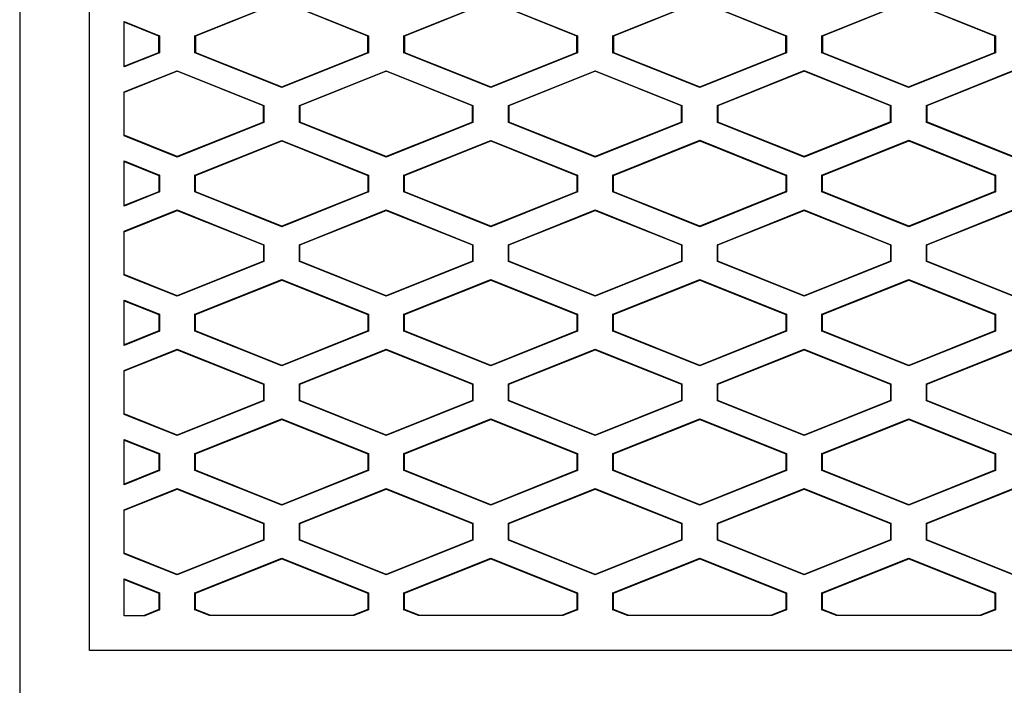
# Model space of a CAD drawing. Header units: millimetres. Extents: x -0.44 to 1.31, y -0.87 to 1.29.
# Tile 64 of 182: x 0.254 to 0.2822, y 0.2922 to 0.3113. Entities that reach past the tile are written whole.
import ezdxf

# ---------------------------------------------------------------- set-up
doc = ezdxf.new("R2010")
doc.units = ezdxf.units.MM

msp = doc.modelspace()

# ---------------------------------------------------------------- linework, layer by layer
at = {"color": 7, "linetype": 'Continuous', "lineweight": 25}
for p, q in [((0.253956, 0.34407), (0.253957, 0.29116)), ((0.255957, 0.29316), (0.255956, 0.34107)), ((0.258987, 0.310814), (0.261477, 0.31181)), ((0.261477, 0.311795), (0.259001, 0.310805)), ((0.261477, 0.31181), (0.263968, 0.310814)), ((0.263954, 0.310805), (0.261477, 0.311795)), ((0.264987, 0.310814), (0.267477, 0.31181)), ((0.267477, 0.311795), (0.265001, 0.310805)), ((0.267477, 0.31181), (0.269968, 0.310814)), ((0.269954, 0.310805), (0.267477, 0.311795)), ((0.270987, 0.310814), (0.273477, 0.311811)), ((0.273477, 0.311796), (0.271001, 0.310805)), ((0.273477, 0.311811), (0.275968, 0.310814)), ((0.275954, 0.310805), (0.273477, 0.311796)), ((0.276987, 0.310814), (0.279477, 0.311811)), ((0.279477, 0.311796), (0.277001, 0.310805)), ((0.279477, 0.311811), (0.281968, 0.310814)), ((0.281954, 0.310805), (0.279477, 0.311796)), ((0.256956, 0.311219), (0.257968, 0.310814)), ((0.256956, 0.309922), (0.256956, 0.311219)), ((0.257954, 0.310805), (0.256956, 0.311204)), ((0.257968, 0.310814), (0.257954, 0.310805)), ((0.257954, 0.310336), (0.257954, 0.310805)), ((0.257968, 0.310814), (0.257968, 0.310327)), ((0.258987, 0.310327), (0.258987, 0.310814)), ((0.259001, 0.310805), (0.258987, 0.310814)), ((0.259001, 0.310805), (0.259001, 0.310336)), ((0.263954, 0.310805), (0.263968, 0.310814)), ((0.263954, 0.310336), (0.263954, 0.310805)), ((0.263968, 0.310814), (0.263968, 0.310327)), ((0.264987, 0.310327), (0.264987, 0.310814)), ((0.265001, 0.310805), (0.264987, 0.310814)), ((0.265001, 0.310805), (0.265001, 0.310336)), ((0.269968, 0.310814), (0.269954, 0.310805)), ((0.269954, 0.310336), (0.269954, 0.310805)), ((0.269968, 0.310814), (0.269968, 0.310327)), ((0.270987, 0.310327), (0.270987, 0.310814)), ((0.271001, 0.310805), (0.270987, 0.310814)), ((0.271001, 0.310805), (0.271001, 0.310336)), ((0.275968, 0.310814), (0.275954, 0.310805)), ((0.275954, 0.310337), (0.275954, 0.310805)), ((0.275968, 0.310814), (0.275968, 0.310327)), ((0.276987, 0.310327), (0.276987, 0.310814)), ((0.277001, 0.310805), (0.276987, 0.310814)), ((0.277001, 0.310805), (0.277001, 0.310337)), ((0.281968, 0.310814), (0.281954, 0.310805)), ((0.281954, 0.310337), (0.281954, 0.310805)), ((0.281968, 0.310814), (0.281968, 0.310327)), ((0.256956, 0.309937), (0.257954, 0.310336)), ((0.257968, 0.310327), (0.256956, 0.309922)), ((0.257954, 0.310336), (0.257968, 0.310327)), ((0.259001, 0.310336), (0.258987, 0.310327)), ((0.261477, 0.309331), (0.258987, 0.310327)), ((0.259001, 0.310336), (0.261477, 0.309346)), ((0.261477, 0.309346), (0.263954, 0.310336)), ((0.263968, 0.310327), (0.261477, 0.309331)), ((0.263954, 0.310336), (0.263968, 0.310327)), ((0.264987, 0.310327), (0.265001, 0.310336)), ((0.267477, 0.309331), (0.264987, 0.310327)), ((0.265001, 0.310336), (0.267477, 0.309346)), ((0.267477, 0.309346), (0.269954, 0.310336)), ((0.269968, 0.310327), (0.267477, 0.309331)), ((0.269954, 0.310336), (0.269968, 0.310327)), ((0.270987, 0.310327), (0.271001, 0.310336)), ((0.273477, 0.309331), (0.270987, 0.310327)), ((0.271001, 0.310336), (0.273477, 0.309346)), ((0.273477, 0.309346), (0.275954, 0.310337)), ((0.275968, 0.310327), (0.273477, 0.309331)), ((0.275954, 0.310337), (0.275968, 0.310327)), ((0.276987, 0.310327), (0.277001, 0.310337)), ((0.279477, 0.309331), (0.276987, 0.310327)), ((0.277001, 0.310337), (0.279477, 0.309346)), ((0.279477, 0.309346), (0.281954, 0.310337)), ((0.281968, 0.310327), (0.279477, 0.309331)), ((0.281954, 0.310337), (0.281968, 0.310327)), ((0.256956, 0.309202), (0.258477, 0.30981)), ((0.258477, 0.30981), (0.260968, 0.308814)), ((0.258477, 0.30981), (0.258477, 0.309795)), ((0.261987, 0.308814), (0.264477, 0.30981)), ((0.264477, 0.30981), (0.266968, 0.308814)), ((0.264477, 0.30981), (0.264477, 0.309795)), ((0.267987, 0.308814), (0.270477, 0.30981)), ((0.270477, 0.30981), (0.272968, 0.308814)), ((0.270477, 0.30981), (0.270477, 0.309795)), ((0.273987, 0.308814), (0.276477, 0.309811)), ((0.276477, 0.309811), (0.278968, 0.308814)), ((0.276477, 0.309811), (0.276477, 0.309796)), ((0.279987, 0.308814), (0.282477, 0.309811)), ((0.258477, 0.309795), (0.256956, 0.309187)), ((0.260954, 0.308805), (0.258477, 0.309795)), ((0.264477, 0.309795), (0.262001, 0.308805)), ((0.266954, 0.308805), (0.264477, 0.309795)), ((0.270477, 0.309795), (0.268001, 0.308805)), ((0.272954, 0.308805), (0.270477, 0.309795)), ((0.276477, 0.309796), (0.274001, 0.308805)), ((0.278954, 0.308805), (0.276477, 0.309796)), ((0.282477, 0.309796), (0.280001, 0.308805)), ((0.261477, 0.309331), (0.261477, 0.309346)), ((0.267477, 0.309346), (0.267477, 0.309331)), ((0.273477, 0.309346), (0.273477, 0.309331)), ((0.279477, 0.309346), (0.279477, 0.309331)), ((0.256956, 0.307939), (0.256956, 0.309202)), ((0.260954, 0.308805), (0.260968, 0.308814)), ((0.260954, 0.308336), (0.260954, 0.308805)), ((0.260968, 0.308814), (0.260968, 0.308327)), ((0.261987, 0.308327), (0.261987, 0.308814)), ((0.262001, 0.308805), (0.261987, 0.308814)), ((0.262001, 0.308805), (0.262001, 0.308336)), ((0.266954, 0.308805), (0.266968, 0.308814)), ((0.266954, 0.308336), (0.266954, 0.308805)), ((0.266968, 0.308814), (0.266968, 0.308327)), ((0.267987, 0.308327), (0.267987, 0.308814)), ((0.268001, 0.308805), (0.267987, 0.308814)), ((0.268001, 0.308805), (0.268001, 0.308336)), ((0.272954, 0.308805), (0.272968, 0.308814)), ((0.272954, 0.308336), (0.272954, 0.308805)), ((0.272968, 0.308814), (0.272968, 0.308327)), ((0.273987, 0.308327), (0.273987, 0.308814)), ((0.274001, 0.308805), (0.273987, 0.308814)), ((0.274001, 0.308805), (0.274001, 0.308336)), ((0.278954, 0.308805), (0.278968, 0.308814)), ((0.278954, 0.308337), (0.278954, 0.308805)), ((0.278968, 0.308814), (0.278968, 0.308327)), ((0.279987, 0.308327), (0.279987, 0.308814)), ((0.280001, 0.308805), (0.279987, 0.308814)), ((0.280001, 0.308805), (0.280001, 0.308337)), ((0.260954, 0.308336), (0.258478, 0.307346)), ((0.260968, 0.308327), (0.258478, 0.307331)), ((0.260954, 0.308336), (0.260968, 0.308327)), ((0.262001, 0.308336), (0.261987, 0.308327)), ((0.264478, 0.307331), (0.261987, 0.308327)), ((0.264478, 0.307346), (0.262001, 0.308336)), ((0.266954, 0.308336), (0.264478, 0.307346)), ((0.266968, 0.308327), (0.264478, 0.307331)), ((0.266954, 0.308336), (0.266968, 0.308327)), ((0.268001, 0.308336), (0.267987, 0.308327)), ((0.270478, 0.307331), (0.267987, 0.308327)), ((0.270478, 0.307346), (0.268001, 0.308336)), ((0.272954, 0.308336), (0.270478, 0.307346)), ((0.272968, 0.308327), (0.270478, 0.307331)), ((0.272954, 0.308336), (0.272968, 0.308327)), ((0.274001, 0.308336), (0.273987, 0.308327)), ((0.276478, 0.307331), (0.273987, 0.308327)), ((0.276478, 0.307346), (0.274001, 0.308336)), ((0.278954, 0.308337), (0.276478, 0.307346)), ((0.278968, 0.308327), (0.276478, 0.307331)), ((0.278954, 0.308337), (0.278968, 0.308327)), ((0.280001, 0.308337), (0.279987, 0.308327)), ((0.282478, 0.307331), (0.279987, 0.308327)), ((0.282478, 0.307346), (0.280001, 0.308337)), ((0.258478, 0.307346), (0.256956, 0.307954)), ((0.258478, 0.307331), (0.256956, 0.307939)), ((0.258987, 0.306814), (0.261478, 0.30781)), ((0.259001, 0.306805), (0.261478, 0.307795)), ((0.261478, 0.30781), (0.263968, 0.306814)), ((0.261478, 0.307795), (0.261478, 0.30781)), ((0.261478, 0.307795), (0.263954, 0.306805)), ((0.264987, 0.306814), (0.267478, 0.30781)), ((0.265001, 0.306805), (0.267478, 0.307795)), ((0.267478, 0.30781), (0.269968, 0.306814)), ((0.267478, 0.307795), (0.267478, 0.30781)), ((0.267478, 0.307795), (0.269954, 0.306805)), ((0.270987, 0.306814), (0.273478, 0.307811)), ((0.271001, 0.306805), (0.273478, 0.307796)), ((0.273478, 0.307811), (0.275968, 0.306814)), ((0.273478, 0.307796), (0.273478, 0.307811)), ((0.273478, 0.307796), (0.275954, 0.306805)), ((0.276987, 0.306814), (0.279478, 0.307811)), ((0.277001, 0.306805), (0.279478, 0.307796)), ((0.279478, 0.307811), (0.281968, 0.306814)), ((0.279478, 0.307796), (0.279478, 0.307811)), ((0.279478, 0.307796), (0.281954, 0.306805)), ((0.258478, 0.307346), (0.258478, 0.307331)), ((0.264478, 0.307346), (0.264478, 0.307331)), ((0.270478, 0.307346), (0.270478, 0.307331)), ((0.276478, 0.307346), (0.276478, 0.307331)), ((0.256956, 0.307219), (0.257968, 0.306814)), ((0.256956, 0.305922), (0.256956, 0.307219)), ((0.256956, 0.307204), (0.257954, 0.306805)), ((0.257968, 0.306814), (0.257954, 0.306805)), ((0.257954, 0.306805), (0.257954, 0.306336)), ((0.257968, 0.306814), (0.257968, 0.306327)), ((0.258987, 0.306327), (0.258987, 0.306814)), ((0.259001, 0.306805), (0.258987, 0.306814)), ((0.259001, 0.306336), (0.259001, 0.306805)), ((0.263954, 0.306805), (0.263968, 0.306814)), ((0.263954, 0.306805), (0.263954, 0.306336)), ((0.263968, 0.306814), (0.263968, 0.306327)), ((0.264987, 0.306327), (0.264987, 0.306814)), ((0.265001, 0.306805), (0.264987, 0.306814)), ((0.265001, 0.306336), (0.265001, 0.306805)), ((0.269968, 0.306814), (0.269954, 0.306805)), ((0.269954, 0.306805), (0.269954, 0.306336)), ((0.269968, 0.306814), (0.269968, 0.306327)), ((0.270987, 0.306327), (0.270987, 0.306814)), ((0.271001, 0.306805), (0.270987, 0.306814)), ((0.271001, 0.306336), (0.271001, 0.306805)), ((0.275968, 0.306814), (0.275954, 0.306805)), ((0.275954, 0.306805), (0.275954, 0.306337)), ((0.275968, 0.306814), (0.275968, 0.306327)), ((0.276987, 0.306327), (0.276987, 0.306814)), ((0.277001, 0.306805), (0.276987, 0.306814)), ((0.277001, 0.306337), (0.277001, 0.306805)), ((0.281968, 0.306814), (0.281954, 0.306805)), ((0.281954, 0.306805), (0.281954, 0.306337)), ((0.281968, 0.306814), (0.281968, 0.306327)), ((0.257954, 0.306336), (0.256956, 0.305937)), ((0.257968, 0.306327), (0.256956, 0.305922)), ((0.257954, 0.306336), (0.257968, 0.306327)), ((0.259001, 0.306336), (0.258987, 0.306327)), ((0.261478, 0.305331), (0.258987, 0.306327)), ((0.261478, 0.305346), (0.259001, 0.306336)), ((0.263954, 0.306336), (0.261478, 0.305346)), ((0.263968, 0.306327), (0.261478, 0.305331)), ((0.263954, 0.306336), (0.263968, 0.306327)), ((0.264987, 0.306327), (0.265001, 0.306336)), ((0.267478, 0.305331), (0.264987, 0.306327)), ((0.267478, 0.305346), (0.265001, 0.306336)), ((0.269954, 0.306336), (0.267478, 0.305346)), ((0.269968, 0.306327), (0.267478, 0.305331)), ((0.269954, 0.306336), (0.269968, 0.306327)), ((0.270987, 0.306327), (0.271001, 0.306336)), ((0.273478, 0.305331), (0.270987, 0.306327)), ((0.273478, 0.305346), (0.271001, 0.306336)), ((0.275954, 0.306337), (0.273478, 0.305346)), ((0.275968, 0.306327), (0.273478, 0.305331)), ((0.275954, 0.306337), (0.275968, 0.306327)), ((0.276987, 0.306327), (0.277001, 0.306337)), ((0.279478, 0.305331), (0.276987, 0.306327)), ((0.279478, 0.305346), (0.277001, 0.306337)), ((0.281954, 0.306337), (0.279478, 0.305346)), ((0.281968, 0.306327), (0.279478, 0.305331)), ((0.281954, 0.306337), (0.281968, 0.306327)), ((0.256956, 0.305202), (0.258478, 0.30581)), ((0.256956, 0.305187), (0.258478, 0.305795)), ((0.258478, 0.30581), (0.260968, 0.304814)), ((0.258478, 0.30581), (0.258478, 0.305795)), ((0.258478, 0.305795), (0.260954, 0.304805)), ((0.261987, 0.304814), (0.264478, 0.30581)), ((0.262001, 0.304805), (0.264478, 0.305795)), ((0.264478, 0.30581), (0.266968, 0.304814)), ((0.264478, 0.30581), (0.264478, 0.305795)), ((0.264478, 0.305795), (0.266954, 0.304805)), ((0.267987, 0.304814), (0.270478, 0.30581)), ((0.268001, 0.304805), (0.270478, 0.305795)), ((0.270478, 0.30581), (0.272968, 0.304814)), ((0.270478, 0.30581), (0.270478, 0.305795)), ((0.270478, 0.305795), (0.272954, 0.304805)), ((0.273987, 0.304814), (0.276478, 0.305811)), ((0.274001, 0.304805), (0.276478, 0.305796)), ((0.276478, 0.305811), (0.278968, 0.304814)), ((0.276478, 0.305811), (0.276478, 0.305796)), ((0.276478, 0.305796), (0.278954, 0.304805)), ((0.279987, 0.304814), (0.282478, 0.305811)), ((0.280001, 0.304805), (0.282478, 0.305796)), ((0.261478, 0.305331), (0.261478, 0.305346)), ((0.267478, 0.305346), (0.267478, 0.305331)), ((0.273478, 0.305346), (0.273478, 0.305331)), ((0.279478, 0.305346), (0.279478, 0.305331)), ((0.256956, 0.303939), (0.256956, 0.305202)), ((0.260954, 0.304805), (0.260968, 0.304814)), ((0.260954, 0.304805), (0.260954, 0.304336)), ((0.260968, 0.304814), (0.260968, 0.304327)), ((0.261987, 0.304327), (0.261987, 0.304814)), ((0.262001, 0.304805), (0.261987, 0.304814)), ((0.262001, 0.304336), (0.262001, 0.304805)), ((0.266954, 0.304805), (0.266968, 0.304814)), ((0.266954, 0.304805), (0.266954, 0.304336)), ((0.266968, 0.304814), (0.266968, 0.304327)), ((0.267987, 0.304327), (0.267987, 0.304814)), ((0.268001, 0.304805), (0.267987, 0.304814)), ((0.268001, 0.304336), (0.268001, 0.304805)), ((0.272954, 0.304805), (0.272968, 0.304814)), ((0.272954, 0.304805), (0.272954, 0.304336)), ((0.272968, 0.304814), (0.272968, 0.304327)), ((0.273987, 0.304327), (0.273987, 0.304814)), ((0.274001, 0.304805), (0.273987, 0.304814)), ((0.274001, 0.304336), (0.274001, 0.304805)), ((0.278954, 0.304805), (0.278968, 0.304814)), ((0.278954, 0.304805), (0.278954, 0.304337)), ((0.278968, 0.304814), (0.278968, 0.304327)), ((0.279987, 0.304327), (0.279987, 0.304814)), ((0.280001, 0.304805), (0.279987, 0.304814)), ((0.280001, 0.304337), (0.280001, 0.304805)), ((0.260954, 0.304336), (0.258478, 0.303346)), ((0.260968, 0.304327), (0.258478, 0.303331)), ((0.260954, 0.304336), (0.260968, 0.304327)), ((0.262001, 0.304336), (0.261987, 0.304327)), ((0.264478, 0.303331), (0.261987, 0.304327)), ((0.264478, 0.303346), (0.262001, 0.304336)), ((0.266954, 0.304336), (0.264478, 0.303346)), ((0.266968, 0.304327), (0.264478, 0.303331)), ((0.266954, 0.304336), (0.266968, 0.304327)), ((0.268001, 0.304336), (0.267987, 0.304327)), ((0.270478, 0.303331), (0.267987, 0.304327)), ((0.270478, 0.303346), (0.268001, 0.304336)), ((0.272954, 0.304336), (0.270478, 0.303346)), ((0.272968, 0.304327), (0.270478, 0.303331)), ((0.272954, 0.304336), (0.272968, 0.304327)), ((0.274001, 0.304336), (0.273987, 0.304327)), ((0.276478, 0.303331), (0.273987, 0.304327)), ((0.276478, 0.303346), (0.274001, 0.304336)), ((0.278954, 0.304337), (0.276478, 0.303346)), ((0.278968, 0.304327), (0.276478, 0.303331)), ((0.278954, 0.304337), (0.278968, 0.304327)), ((0.280001, 0.304337), (0.279987, 0.304327)), ((0.282478, 0.303331), (0.279987, 0.304327)), ((0.282478, 0.303346), (0.280001, 0.304337)), ((0.258478, 0.303346), (0.256956, 0.303954)), ((0.258478, 0.303331), (0.256956, 0.303939)), ((0.258987, 0.302814), (0.261478, 0.30381)), ((0.259001, 0.302805), (0.261478, 0.303795)), ((0.261478, 0.30381), (0.263968, 0.302814)), ((0.261478, 0.303795), (0.261478, 0.30381)), ((0.261478, 0.303795), (0.263954, 0.302805)), ((0.264987, 0.302814), (0.267478, 0.30381)), ((0.265001, 0.302805), (0.267478, 0.303795)), ((0.267478, 0.30381), (0.269968, 0.302814)), ((0.267478, 0.303795), (0.267478, 0.30381)), ((0.267478, 0.303795), (0.269954, 0.302805)), ((0.270987, 0.302814), (0.273478, 0.303811)), ((0.271001, 0.302805), (0.273478, 0.303796)), ((0.273478, 0.303811), (0.275968, 0.302814)), ((0.273478, 0.303796), (0.273478, 0.303811)), ((0.273478, 0.303796), (0.275954, 0.302805)), ((0.276987, 0.302814), (0.279478, 0.303811)), ((0.277001, 0.302805), (0.279478, 0.303796)), ((0.279478, 0.303811), (0.281968, 0.302814)), ((0.279478, 0.303796), (0.279478, 0.303811)), ((0.279478, 0.303796), (0.281954, 0.302805)), ((0.258478, 0.303346), (0.258478, 0.303331)), ((0.264478, 0.303346), (0.264478, 0.303331)), ((0.270478, 0.303346), (0.270478, 0.303331)), ((0.276478, 0.303346), (0.276478, 0.303331)), ((0.256956, 0.303219), (0.257968, 0.302814)), ((0.256957, 0.301922), (0.256956, 0.303219)), ((0.256956, 0.303204), (0.257954, 0.302805)), ((0.257968, 0.302814), (0.257954, 0.302805)), ((0.257954, 0.302805), (0.257954, 0.302336)), ((0.257968, 0.302814), (0.257968, 0.302327)), ((0.258987, 0.302327), (0.258987, 0.302814)), ((0.259001, 0.302805), (0.258987, 0.302814)), ((0.259001, 0.302336), (0.259001, 0.302805)), ((0.263954, 0.302805), (0.263968, 0.302814)), ((0.263954, 0.302805), (0.263954, 0.302336)), ((0.263968, 0.302814), (0.263968, 0.302327)), ((0.264987, 0.302327), (0.264987, 0.302814)), ((0.265001, 0.302805), (0.264987, 0.302814)), ((0.265001, 0.302336), (0.265001, 0.302805)), ((0.269968, 0.302814), (0.269954, 0.302805)), ((0.269954, 0.302805), (0.269954, 0.302336)), ((0.269968, 0.302814), (0.269968, 0.302327)), ((0.270987, 0.302327), (0.270987, 0.302814)), ((0.271001, 0.302805), (0.270987, 0.302814)), ((0.271001, 0.302336), (0.271001, 0.302805)), ((0.275968, 0.302814), (0.275954, 0.302805)), ((0.275954, 0.302805), (0.275954, 0.302337)), ((0.275968, 0.302814), (0.275968, 0.302327)), ((0.276987, 0.302327), (0.276987, 0.302814)), ((0.277001, 0.302805), (0.276987, 0.302814)), ((0.277001, 0.302337), (0.277001, 0.302805)), ((0.281968, 0.302814), (0.281954, 0.302805)), ((0.281954, 0.302805), (0.281954, 0.302337)), ((0.281968, 0.302814), (0.281968, 0.302327)), ((0.257954, 0.302336), (0.256957, 0.301937)), ((0.257968, 0.302327), (0.256957, 0.301922)), ((0.257954, 0.302336), (0.257968, 0.302327)), ((0.259001, 0.302336), (0.258987, 0.302327)), ((0.261478, 0.301331), (0.258987, 0.302327)), ((0.261478, 0.301346), (0.259001, 0.302336)), ((0.263954, 0.302336), (0.261478, 0.301346)), ((0.263968, 0.302327), (0.261478, 0.301331)), ((0.263954, 0.302336), (0.263968, 0.302327)), ((0.264987, 0.302327), (0.265001, 0.302336)), ((0.267478, 0.301331), (0.264987, 0.302327)), ((0.267478, 0.301346), (0.265001, 0.302336)), ((0.269954, 0.302336), (0.267478, 0.301346)), ((0.269968, 0.302327), (0.267478, 0.301331)), ((0.269954, 0.302336), (0.269968, 0.302327)), ((0.270987, 0.302327), (0.271001, 0.302336)), ((0.273478, 0.301331), (0.270987, 0.302327)), ((0.273478, 0.301346), (0.271001, 0.302336)), ((0.275954, 0.302337), (0.273478, 0.301346)), ((0.275968, 0.302327), (0.273478, 0.301331)), ((0.275954, 0.302337), (0.275968, 0.302327)), ((0.276987, 0.302327), (0.277001, 0.302337)), ((0.279478, 0.301331), (0.276987, 0.302327)), ((0.279478, 0.301346), (0.277001, 0.302337)), ((0.281954, 0.302337), (0.279478, 0.301346)), ((0.281968, 0.302327), (0.279478, 0.301331)), ((0.281954, 0.302337), (0.281968, 0.302327)), ((0.256957, 0.301202), (0.258478, 0.30181)), ((0.256957, 0.301187), (0.258478, 0.301795)), ((0.258478, 0.30181), (0.260968, 0.300814)), ((0.258478, 0.30181), (0.258478, 0.301795)), ((0.258478, 0.301795), (0.260954, 0.300805)), ((0.261987, 0.300814), (0.264478, 0.30181)), ((0.262001, 0.300805), (0.264478, 0.301795)), ((0.264478, 0.30181), (0.266968, 0.300814)), ((0.264478, 0.30181), (0.264478, 0.301795)), ((0.264478, 0.301795), (0.266954, 0.300805)), ((0.267987, 0.300814), (0.270478, 0.30181)), ((0.268001, 0.300805), (0.270478, 0.301795)), ((0.270478, 0.30181), (0.272968, 0.300814)), ((0.270478, 0.30181), (0.270478, 0.301795)), ((0.270478, 0.301795), (0.272954, 0.300805)), ((0.273987, 0.300814), (0.276478, 0.301811)), ((0.274001, 0.300805), (0.276478, 0.301796)), ((0.276478, 0.301811), (0.278968, 0.300814)), ((0.276478, 0.301811), (0.276478, 0.301796)), ((0.276478, 0.301796), (0.278954, 0.300805)), ((0.279987, 0.300814), (0.282478, 0.301811)), ((0.280001, 0.300805), (0.282478, 0.301796)), ((0.261478, 0.301331), (0.261478, 0.301346)), ((0.267478, 0.301346), (0.267478, 0.301331)), ((0.273478, 0.301346), (0.273478, 0.301331)), ((0.279478, 0.301346), (0.279478, 0.301331)), ((0.256957, 0.299939), (0.256957, 0.301202)), ((0.260954, 0.300805), (0.260968, 0.300814)), ((0.260954, 0.300805), (0.260954, 0.300336)), ((0.260968, 0.300814), (0.260968, 0.300327)), ((0.261987, 0.300327), (0.261987, 0.300814)), ((0.262001, 0.300805), (0.261987, 0.300814)), ((0.262001, 0.300336), (0.262001, 0.300805)), ((0.266954, 0.300805), (0.266968, 0.300814)), ((0.266954, 0.300805), (0.266954, 0.300336)), ((0.266968, 0.300814), (0.266968, 0.300327)), ((0.267987, 0.300327), (0.267987, 0.300814)), ((0.268001, 0.300805), (0.267987, 0.300814)), ((0.268001, 0.300336), (0.268001, 0.300805)), ((0.272954, 0.300805), (0.272968, 0.300814)), ((0.272954, 0.300805), (0.272954, 0.300336)), ((0.272968, 0.300814), (0.272968, 0.300327)), ((0.273987, 0.300327), (0.273987, 0.300814)), ((0.274001, 0.300805), (0.273987, 0.300814)), ((0.274001, 0.300336), (0.274001, 0.300805)), ((0.278954, 0.300805), (0.278968, 0.300814)), ((0.278954, 0.300805), (0.278954, 0.300337)), ((0.278968, 0.300814), (0.278968, 0.300327)), ((0.279987, 0.300327), (0.279987, 0.300814)), ((0.280001, 0.300805), (0.279987, 0.300814)), ((0.280001, 0.300337), (0.280001, 0.300805)), ((0.260954, 0.300336), (0.258478, 0.299346)), ((0.260968, 0.300327), (0.258478, 0.299331)), ((0.260954, 0.300336), (0.260968, 0.300327)), ((0.262001, 0.300336), (0.261987, 0.300327)), ((0.264478, 0.299331), (0.261987, 0.300327)), ((0.264478, 0.299346), (0.262001, 0.300336)), ((0.266954, 0.300336), (0.264478, 0.299346)), ((0.266968, 0.300327), (0.264478, 0.299331)), ((0.266954, 0.300336), (0.266968, 0.300327)), ((0.268001, 0.300336), (0.267987, 0.300327)), ((0.270478, 0.299331), (0.267987, 0.300327)), ((0.270478, 0.299346), (0.268001, 0.300336)), ((0.272954, 0.300336), (0.270478, 0.299346)), ((0.272968, 0.300327), (0.270478, 0.299331)), ((0.272954, 0.300336), (0.272968, 0.300327)), ((0.274001, 0.300336), (0.273987, 0.300327)), ((0.276478, 0.299331), (0.273987, 0.300327)), ((0.276478, 0.299346), (0.274001, 0.300336)), ((0.278954, 0.300337), (0.276478, 0.299346)), ((0.278968, 0.300327), (0.276478, 0.299331)), ((0.278954, 0.300337), (0.278968, 0.300327)), ((0.280001, 0.300337), (0.279987, 0.300327)), ((0.282478, 0.299331), (0.279987, 0.300327)), ((0.282478, 0.299346), (0.280001, 0.300337)), ((0.258478, 0.299346), (0.256957, 0.299954)), ((0.258478, 0.299331), (0.256957, 0.299939)), ((0.258987, 0.298814), (0.261478, 0.29981)), ((0.259001, 0.298805), (0.261478, 0.299795)), ((0.261478, 0.29981), (0.263968, 0.298814)), ((0.261478, 0.299795), (0.261478, 0.29981)), ((0.261478, 0.299795), (0.263954, 0.298805)), ((0.264987, 0.298814), (0.267478, 0.29981)), ((0.265001, 0.298805), (0.267478, 0.299795)), ((0.267478, 0.29981), (0.269968, 0.298814)), ((0.267478, 0.299795), (0.267478, 0.29981)), ((0.267478, 0.299795), (0.269954, 0.298805)), ((0.270987, 0.298814), (0.273478, 0.299811)), ((0.271001, 0.298805), (0.273478, 0.299796)), ((0.273478, 0.299811), (0.275968, 0.298814)), ((0.273478, 0.299796), (0.273478, 0.299811)), ((0.273478, 0.299796), (0.275954, 0.298805)), ((0.276987, 0.298814), (0.279478, 0.299811)), ((0.277001, 0.298805), (0.279478, 0.299796)), ((0.279478, 0.299811), (0.281968, 0.298814)), ((0.279478, 0.299796), (0.279478, 0.299811)), ((0.279478, 0.299796), (0.281954, 0.298805)), ((0.264478, 0.299346), (0.264478, 0.299331)), ((0.270478, 0.299346), (0.270478, 0.299331)), ((0.276478, 0.299346), (0.276478, 0.299331)), ((0.256957, 0.299219), (0.257968, 0.298814)), ((0.256957, 0.297922), (0.256957, 0.299219)), ((0.256957, 0.299204), (0.257954, 0.298805)), ((0.258478, 0.299346), (0.258478, 0.299331)), ((0.257968, 0.298814), (0.257954, 0.298805)), ((0.257954, 0.298805), (0.257954, 0.298336)), ((0.257968, 0.298814), (0.257968, 0.298327)), ((0.258987, 0.298327), (0.258987, 0.298814)), ((0.259001, 0.298805), (0.258987, 0.298814)), ((0.259001, 0.298336), (0.259001, 0.298805)), ((0.263954, 0.298805), (0.263968, 0.298814)), ((0.263954, 0.298805), (0.263954, 0.298336)), ((0.263968, 0.298814), (0.263968, 0.298327)), ((0.264987, 0.298327), (0.264987, 0.298814)), ((0.265001, 0.298805), (0.264987, 0.298814)), ((0.265001, 0.298336), (0.265001, 0.298805)), ((0.269954, 0.298805), (0.269968, 0.298814)), ((0.269954, 0.298805), (0.269954, 0.298336)), ((0.269968, 0.298814), (0.269968, 0.298327)), ((0.270987, 0.298327), (0.270987, 0.298814)), ((0.271001, 0.298805), (0.270987, 0.298814)), ((0.271001, 0.298336), (0.271001, 0.298805)), ((0.275954, 0.298805), (0.275968, 0.298814)), ((0.275954, 0.298805), (0.275954, 0.298337)), ((0.275968, 0.298814), (0.275968, 0.298327)), ((0.276987, 0.298327), (0.276987, 0.298814)), ((0.277001, 0.298805), (0.276987, 0.298814)), ((0.277001, 0.298337), (0.277001, 0.298805)), ((0.281954, 0.298805), (0.281968, 0.298814)), ((0.281954, 0.298805), (0.281954, 0.298337)), ((0.281968, 0.298814), (0.281968, 0.298327)), ((0.257954, 0.298336), (0.256957, 0.297937)), ((0.257968, 0.298327), (0.256957, 0.297922)), ((0.257954, 0.298336), (0.257968, 0.298327)), ((0.259001, 0.298336), (0.258987, 0.298327)), ((0.261478, 0.297331), (0.258987, 0.298327)), ((0.261478, 0.297346), (0.259001, 0.298336)), ((0.263954, 0.298336), (0.261478, 0.297346)), ((0.263968, 0.298327), (0.261478, 0.297331)), ((0.263954, 0.298336), (0.263968, 0.298327)), ((0.265001, 0.298336), (0.264987, 0.298327)), ((0.267478, 0.297331), (0.264987, 0.298327)), ((0.267478, 0.297346), (0.265001, 0.298336)), ((0.269954, 0.298336), (0.267478, 0.297346)), ((0.269968, 0.298327), (0.267478, 0.297331)), ((0.269954, 0.298336), (0.269968, 0.298327)), ((0.271001, 0.298336), (0.270987, 0.298327)), ((0.273478, 0.297331), (0.270987, 0.298327)), ((0.273478, 0.297346), (0.271001, 0.298336)), ((0.275954, 0.298337), (0.273478, 0.297346)), ((0.275968, 0.298327), (0.273478, 0.297331)), ((0.275954, 0.298337), (0.275968, 0.298327)), ((0.277001, 0.298337), (0.276987, 0.298327)), ((0.279478, 0.297331), (0.276987, 0.298327)), ((0.279478, 0.297346), (0.277001, 0.298337)), ((0.281954, 0.298337), (0.279478, 0.297346)), ((0.281968, 0.298327), (0.279478, 0.297331)), ((0.281954, 0.298337), (0.281968, 0.298327)), ((0.256957, 0.297202), (0.258478, 0.29781)), ((0.256957, 0.297187), (0.258478, 0.297795)), ((0.258478, 0.29781), (0.260968, 0.296814)), ((0.258478, 0.29781), (0.258478, 0.297795)), ((0.258478, 0.297795), (0.260954, 0.296805)), ((0.261987, 0.296814), (0.264478, 0.29781)), ((0.262001, 0.296805), (0.264478, 0.297795)), ((0.264478, 0.29781), (0.266968, 0.296814)), ((0.264478, 0.29781), (0.264478, 0.297795)), ((0.264478, 0.297795), (0.266954, 0.296805)), ((0.267987, 0.296814), (0.270478, 0.29781)), ((0.268001, 0.296805), (0.270478, 0.297795)), ((0.270478, 0.29781), (0.272968, 0.296814)), ((0.270478, 0.29781), (0.270478, 0.297795)), ((0.270478, 0.297795), (0.272954, 0.296805)), ((0.273987, 0.296814), (0.276478, 0.297811)), ((0.274001, 0.296805), (0.276478, 0.297796)), ((0.276478, 0.297811), (0.278968, 0.296814)), ((0.276478, 0.297811), (0.276478, 0.297796)), ((0.276478, 0.297796), (0.278954, 0.296805)), ((0.279987, 0.296814), (0.282478, 0.297811)), ((0.280001, 0.296805), (0.282478, 0.297796)), ((0.256957, 0.295939), (0.256957, 0.297202)), ((0.261478, 0.297331), (0.261478, 0.297346)), ((0.267478, 0.297331), (0.267478, 0.297346)), ((0.273478, 0.297331), (0.273478, 0.297346)), ((0.279478, 0.297331), (0.279478, 0.297346)), ((0.260954, 0.296805), (0.260968, 0.296814)), ((0.260954, 0.296805), (0.260954, 0.296336)), ((0.260968, 0.296814), (0.260968, 0.296327)), ((0.261987, 0.296327), (0.261987, 0.296814)), ((0.262001, 0.296805), (0.261987, 0.296814)), ((0.262001, 0.296336), (0.262001, 0.296805)), ((0.266954, 0.296805), (0.266968, 0.296814)), ((0.266954, 0.296805), (0.266954, 0.296336)), ((0.266968, 0.296814), (0.266968, 0.296327)), ((0.267987, 0.296327), (0.267987, 0.296814)), ((0.268001, 0.296805), (0.267987, 0.296814)), ((0.268001, 0.296336), (0.268001, 0.296805)), ((0.272954, 0.296805), (0.272968, 0.296814)), ((0.272954, 0.296805), (0.272954, 0.296336)), ((0.272968, 0.296814), (0.272968, 0.296327)), ((0.273987, 0.296327), (0.273987, 0.296814)), ((0.274001, 0.296805), (0.273987, 0.296814)), ((0.274001, 0.296336), (0.274001, 0.296805)), ((0.278954, 0.296805), (0.278968, 0.296814)), ((0.278954, 0.296805), (0.278954, 0.296337)), ((0.278968, 0.296814), (0.278968, 0.296327)), ((0.279987, 0.296327), (0.279987, 0.296814)), ((0.280001, 0.296805), (0.279987, 0.296814)), ((0.280001, 0.296337), (0.280001, 0.296805)), ((0.260954, 0.296336), (0.258478, 0.295346)), ((0.260968, 0.296327), (0.258478, 0.295331)), ((0.260954, 0.296336), (0.260968, 0.296327)), ((0.262001, 0.296336), (0.261987, 0.296327)), ((0.264478, 0.295331), (0.261987, 0.296327)), ((0.264478, 0.295346), (0.262001, 0.296336)), ((0.266954, 0.296336), (0.264478, 0.295346)), ((0.266968, 0.296327), (0.264478, 0.295331)), ((0.266954, 0.296336), (0.266968, 0.296327)), ((0.268001, 0.296336), (0.267987, 0.296327)), ((0.270478, 0.295331), (0.267987, 0.296327)), ((0.270478, 0.295346), (0.268001, 0.296336)), ((0.272954, 0.296336), (0.270478, 0.295346)), ((0.272968, 0.296327), (0.270478, 0.295331)), ((0.272954, 0.296336), (0.272968, 0.296327)), ((0.274001, 0.296336), (0.273987, 0.296327)), ((0.276478, 0.295331), (0.273987, 0.296327)), ((0.276478, 0.295346), (0.274001, 0.296336)), ((0.278954, 0.296337), (0.276478, 0.295346)), ((0.278968, 0.296327), (0.276478, 0.295331)), ((0.278954, 0.296337), (0.278968, 0.296327)), ((0.280001, 0.296337), (0.279987, 0.296327)), ((0.282478, 0.295331), (0.279987, 0.296327)), ((0.282478, 0.295346), (0.280001, 0.296337)), ((0.258478, 0.295346), (0.256957, 0.295954)), ((0.258478, 0.295331), (0.256957, 0.295939)), ((0.258987, 0.294814), (0.261478, 0.29581)), ((0.259001, 0.294805), (0.261478, 0.295795)), ((0.261478, 0.29581), (0.263968, 0.294814)), ((0.261478, 0.295795), (0.261478, 0.29581)), ((0.261478, 0.295795), (0.263954, 0.294805)), ((0.264987, 0.294814), (0.267478, 0.29581)), ((0.265001, 0.294805), (0.267478, 0.295795)), ((0.267478, 0.29581), (0.269968, 0.294814)), ((0.267478, 0.295795), (0.267478, 0.29581)), ((0.267478, 0.295795), (0.269954, 0.294805)), ((0.270987, 0.294814), (0.273478, 0.295811)), ((0.271001, 0.294805), (0.273478, 0.295796)), ((0.273478, 0.295811), (0.275968, 0.294814)), ((0.273478, 0.295796), (0.273478, 0.295811)), ((0.273478, 0.295796), (0.275954, 0.294805)), ((0.276987, 0.294814), (0.279478, 0.295811)), ((0.277001, 0.294805), (0.279478, 0.295796)), ((0.279478, 0.295811), (0.281968, 0.294814)), ((0.279478, 0.295796), (0.279478, 0.295811)), ((0.279478, 0.295796), (0.281954, 0.294805)), ((0.256957, 0.295219), (0.257968, 0.294814)), ((0.256957, 0.29416), (0.256957, 0.295219)), ((0.256957, 0.295204), (0.257954, 0.294805)), ((0.258478, 0.295346), (0.258478, 0.295331)), ((0.264478, 0.295346), (0.264478, 0.295331)), ((0.270478, 0.295346), (0.270478, 0.295331)), ((0.276478, 0.295346), (0.276478, 0.295331)), ((0.257968, 0.294814), (0.257954, 0.294805)), ((0.257954, 0.294805), (0.257954, 0.294336)), ((0.257968, 0.294814), (0.257968, 0.294327)), ((0.258987, 0.294327), (0.258987, 0.294814)), ((0.259001, 0.294805), (0.258987, 0.294814)), ((0.259001, 0.294336), (0.259001, 0.294805)), ((0.263954, 0.294805), (0.263968, 0.294814)), ((0.263954, 0.294805), (0.263954, 0.294336)), ((0.263968, 0.294814), (0.263968, 0.294327)), ((0.264987, 0.294327), (0.264987, 0.294814)), ((0.265001, 0.294805), (0.264987, 0.294814)), ((0.265001, 0.294336), (0.265001, 0.294805)), ((0.269954, 0.294805), (0.269968, 0.294814)), ((0.269954, 0.294805), (0.269954, 0.294336)), ((0.269968, 0.294814), (0.269968, 0.294327)), ((0.270987, 0.294327), (0.270987, 0.294814)), ((0.271001, 0.294805), (0.270987, 0.294814)), ((0.271001, 0.294336), (0.271001, 0.294805)), ((0.275954, 0.294805), (0.275968, 0.294814)), ((0.275954, 0.294805), (0.275954, 0.294337)), ((0.275968, 0.294814), (0.275968, 0.294327)), ((0.276987, 0.294327), (0.276987, 0.294814)), ((0.277001, 0.294805), (0.276987, 0.294814)), ((0.277001, 0.294337), (0.277001, 0.294805)), ((0.281954, 0.294805), (0.281968, 0.294814)), ((0.281954, 0.294805), (0.281954, 0.294337)), ((0.281968, 0.294814), (0.281968, 0.294327)), ((0.257954, 0.294336), (0.257515, 0.29416)), ((0.257968, 0.294327), (0.257552, 0.29416)), ((0.257954, 0.294336), (0.257968, 0.294327)), ((0.258987, 0.294327), (0.259001, 0.294336)), ((0.259403, 0.294161), (0.258987, 0.294327)), ((0.259441, 0.294161), (0.259001, 0.294336)), ((0.263954, 0.294336), (0.263515, 0.294161)), ((0.263968, 0.294327), (0.263552, 0.294161)), ((0.263954, 0.294336), (0.263968, 0.294327)), ((0.264987, 0.294327), (0.265001, 0.294336)), ((0.265403, 0.294161), (0.264987, 0.294327)), ((0.265441, 0.294161), (0.265001, 0.294336)), ((0.269954, 0.294336), (0.269515, 0.294161)), ((0.269968, 0.294327), (0.269552, 0.294161)), ((0.269954, 0.294336), (0.269968, 0.294327)), ((0.270987, 0.294327), (0.271001, 0.294336)), ((0.271403, 0.294161), (0.270987, 0.294327)), ((0.271441, 0.294161), (0.271001, 0.294336)), ((0.275954, 0.294337), (0.275515, 0.294161)), ((0.275968, 0.294327), (0.275552, 0.294161)), ((0.275954, 0.294337), (0.275968, 0.294327)), ((0.276987, 0.294327), (0.277001, 0.294337)), ((0.277403, 0.294161), (0.276987, 0.294327)), ((0.277441, 0.294161), (0.277001, 0.294337)), ((0.281954, 0.294337), (0.281515, 0.294161)), ((0.281968, 0.294327), (0.281552, 0.294161)), ((0.281954, 0.294337), (0.281968, 0.294327)), ((0.257552, 0.29416), (0.256957, 0.29416)), ((0.263552, 0.294161), (0.259403, 0.294161)), ((0.269552, 0.294161), (0.265403, 0.294161)), ((0.275552, 0.294161), (0.271403, 0.294161)), ((0.281552, 0.294161), (0.277403, 0.294161)), ((0.309002, 0.293161), (0.255957, 0.29316))]:
    msp.add_line(p, q, dxfattribs=at)

doc.saveas('drawing.dxf')
